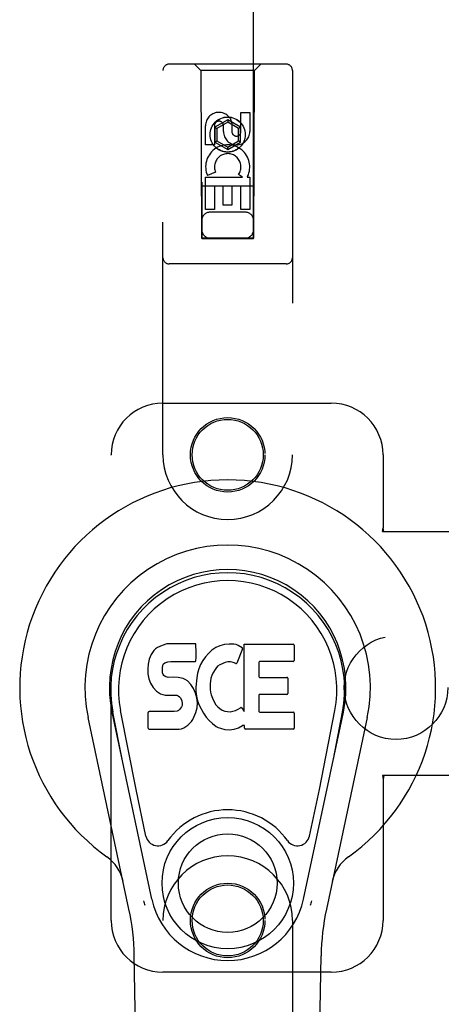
# Model space of a CAD drawing. Header units: inches. Extents: x 0 to 204, y 0 to 132.
# Tile 7 of 118: x 96.04 to 98.1, y 47.93 to 52.69. Entities that reach past the tile are written whole.
import ezdxf

# ---------------------------------------------------------------- set-up
doc = ezdxf.new("R2010")
doc.units = ezdxf.units.IN
doc.header["$LTSCALE"] = 11.243375
doc.header["$MEASUREMENT"] = 0
doc.linetypes.add('HIDDEN', pattern=[0.2, 0.1, -0.1])
doc.layers.add('DOOR_ASSEMBLY', color=7, linetype='CONTINUOUS')
doc.layers.add('SUBPANEL', color=7, linetype='CONTINUOUS')

msp = doc.modelspace()

# ---------------------------------------------------------------- linework, layer by layer
at = {"layer": 'DOOR_ASSEMBLY', "color": 8, "linetype": 'HIDDEN'}
for p, q in [((96.9163, 85.632), (96.9163, 51.6303)), ((97.1663, 51.6303), (97.1663, 85.632)), ((96.7288, 50.5845), (96.7288, 52.442)), ((97.3238, 52.472), (96.7588, 52.472)), ((96.9113, 52.442), (96.8813, 52.472)), ((97.1713, 52.442), (96.9113, 52.442)), ((96.9113, 52.442), (96.9148, 51.632)), ((97.1678, 51.632), (97.1713, 52.442)), ((97.1713, 52.442), (97.2013, 52.472)), ((97.3538, 52.442), (97.3538, 50.5845)), ((97.1054, 52.2386), (97.1478, 52.2386)), ((97.1054, 52.1462), (97.1054, 52.2386)), ((97.1478, 52.2386), (97.1478, 52.1462)), ((97.0413, 52.2039), (96.9788, 52.1678)), ((97.0413, 52.1923), (96.9888, 52.162)), ((97.1038, 52.1678), (97.0413, 52.2039)), ((97.0413, 52.2039), (97.0413, 52.1923)), ((97.0938, 52.162), (97.0413, 52.1923)), ((96.9346, 52.0823), (96.9346, 52.1747)), ((96.9771, 52.1747), (96.9771, 52.0823)), ((96.9788, 52.1678), (96.9888, 52.162)), ((96.9788, 52.1678), (96.9788, 52.0956)), ((96.9888, 52.162), (96.9888, 52.1014)), ((97.0209, 52.1462), (97.0209, 52.1747)), ((97.0619, 52.1885), (97.0619, 52.1422)), ((97.1038, 52.1678), (97.0938, 52.162)), ((97.0938, 52.1014), (97.0938, 52.162)), ((97.1038, 52.0956), (97.1038, 52.1678)), ((96.9788, 52.0956), (96.9888, 52.1014)), ((96.9788, 52.0956), (97.0413, 52.0595)), ((96.9888, 52.1014), (97.0413, 52.0711)), ((97.0413, 52.0711), (97.0938, 52.1014)), ((97.0413, 52.0595), (97.1038, 52.0956)), ((97.1038, 52.0956), (97.0938, 52.1014)), ((96.9771, 52.0823), (96.9346, 52.0823)), ((97.0413, 52.0595), (97.0413, 52.0711)), ((96.9346, 51.926), (97.1122, 51.926)), ((96.9346, 51.7699), (96.9346, 51.926)), ((96.9827, 51.9504), (96.9436, 51.9335)), ((97.1122, 51.926), (97.0937, 51.939)), ((97.1373, 51.9295), (97.1356, 51.926)), ((97.1356, 51.926), (97.1478, 51.926)), ((97.1478, 51.926), (97.1478, 51.7699)), ((97.1688, 51.882), (96.9137, 51.882)), ((97.0195, 51.8834), (96.9771, 51.8834)), ((96.9771, 51.8834), (96.9771, 51.7699)), ((97.0195, 51.7912), (97.0195, 51.8834)), ((97.1054, 51.8834), (97.0619, 51.8834)), ((97.0619, 51.8834), (97.0619, 51.7912)), ((97.1054, 51.7699), (97.1054, 51.8834)), ((96.9771, 51.7699), (96.9346, 51.7699)), ((97.0619, 51.7912), (97.0195, 51.7912)), ((97.1478, 51.7699), (97.1054, 51.7699)), ((97.1263, 51.757), (96.9563, 51.757)), ((96.9148, 51.632), (97.1678, 51.632)), ((96.9163, 51.6334), (97.1663, 51.6334)), ((96.9163, 51.6303), (97.1663, 51.6303)), ((97.3238, 51.507), (96.7588, 51.507)), ((96.7288, 50.8345), (97.5413, 50.8345)), ((96.4788, 48.3345), (96.4788, 50.5845)), ((97.7913, 50.5845), (97.7913, 50.2314)), ((97.7882, 50.2145), (97.7913, 50.2314)), ((97.7882, 50.2145), (98.1092, 50.2145)), ((97.7957, 50.2145), (97.7913, 50.2314)), ((98.1092, 49.0345), (97.7882, 49.0345)), ((97.7882, 49.0345), (97.7913, 49.0177)), ((97.7957, 49.0345), (97.7913, 49.0177)), ((97.7913, 49.0177), (97.7913, 48.3345)), ((96.7288, 46.477), (96.7288, 48.3345)), ((97.3538, 48.3345), (97.3538, 46.477)), ((97.5413, 48.0845), (96.7288, 48.0845))]:
    msp.add_line(p, q, dxfattribs=at)
at = {"layer": 'DOOR_ASSEMBLY', "color": 7, "linetype": 'Continuous'}
for p, q in [((96.7482, 49.6709), (96.7248, 49.6636)), ((96.8878, 49.6709), (96.7482, 49.6709)), ((96.8894, 49.6281), (96.8878, 49.6709)), ((97.048, 49.6695), (97.0259, 49.6673)), ((97.0705, 49.6691), (97.048, 49.6695)), ((97.0816, 49.6674), (97.0705, 49.6691)), ((97.121, 49.6689), (97.3578, 49.6689)), ((97.121, 49.3437), (97.121, 49.6689)), ((96.685, 49.6394), (96.6713, 49.6197)), ((96.6936, 49.6473), (96.685, 49.6394)), ((96.7032, 49.6539), (96.6936, 49.6473)), ((96.7248, 49.6636), (96.7032, 49.6539)), ((96.8885, 49.6044), (96.8894, 49.6281)), ((96.9491, 49.6253), (96.9344, 49.6086)), ((96.9654, 49.6406), (96.9491, 49.6253)), ((96.9836, 49.6536), (96.9654, 49.6406)), ((97.004, 49.6624), (96.9836, 49.6536)), ((97.0259, 49.6673), (97.004, 49.6624)), ((97.0922, 49.664), (97.0816, 49.6674)), ((97.1122, 49.6468), (97.0861, 49.5786)), ((97.1108, 49.6519), (97.0922, 49.664)), ((97.3623, 49.6644), (97.3623, 49.59)), ((96.6569, 49.5738), (96.6552, 49.5502)), ((96.6621, 49.5972), (96.6569, 49.5738)), ((96.6713, 49.6197), (96.6621, 49.5972)), ((96.7289, 49.5685), (96.7321, 49.5752)), ((96.7321, 49.5752), (96.7378, 49.5801)), ((96.7378, 49.5801), (96.7522, 49.5845)), ((96.7522, 49.5845), (96.767, 49.5857)), ((96.767, 49.5857), (96.8799, 49.5857)), ((96.8799, 49.5857), (96.8855, 49.5861)), ((96.8855, 49.5861), (96.8873, 49.5915)), ((96.8873, 49.5915), (96.8885, 49.6044)), ((96.9215, 49.5904), (96.9106, 49.5709)), ((96.9344, 49.6086), (96.9215, 49.5904)), ((97.0284, 49.5811), (97.0034, 49.5705)), ((97.0412, 49.5843), (97.0284, 49.5811)), ((97.0545, 49.5842), (97.0412, 49.5843)), ((97.0676, 49.581), (97.0545, 49.5842)), ((97.0801, 49.5761), (97.0676, 49.581)), ((97.1911, 49.5811), (97.1911, 49.5136)), ((97.3578, 49.5856), (97.1956, 49.5856)), ((96.6552, 49.5502), (96.6559, 49.5263)), ((96.6559, 49.5263), (96.6599, 49.5027)), ((96.7262, 49.5384), (96.7269, 49.5535)), ((96.7269, 49.5308), (96.7262, 49.5384)), ((96.7269, 49.5535), (96.7289, 49.5685)), ((96.7292, 49.5238), (96.7269, 49.5308)), ((96.8961, 49.5289), (96.8919, 49.5069)), ((96.9021, 49.5503), (96.8961, 49.5289)), ((96.9106, 49.5709), (96.9021, 49.5503)), ((96.9703, 49.5295), (96.9645, 49.5176)), ((96.9844, 49.5526), (96.9703, 49.5295)), ((96.9927, 49.563), (96.9844, 49.5526)), ((97.0034, 49.5705), (96.9927, 49.563)), ((96.6599, 49.5027), (96.6682, 49.4805)), ((96.6682, 49.4805), (96.681, 49.4603)), ((96.7337, 49.5177), (96.7292, 49.5238)), ((96.7399, 49.5133), (96.7337, 49.5177)), ((96.7543, 49.5093), (96.7399, 49.5133)), ((96.7783, 49.5101), (96.7543, 49.5093)), ((96.8022, 49.5088), (96.7783, 49.5101)), ((96.8257, 49.5037), (96.8022, 49.5088)), ((96.8367, 49.4989), (96.8257, 49.5037)), ((96.8465, 49.492), (96.8367, 49.4989)), ((96.8637, 49.4752), (96.8465, 49.492)), ((96.8919, 49.5069), (96.8873, 49.4625)), ((96.9574, 49.4782), (96.9567, 49.4513)), ((96.9607, 49.505), (96.9574, 49.4782)), ((96.9645, 49.5176), (96.9607, 49.505)), ((97.1956, 49.5092), (97.3269, 49.5092)), ((97.3314, 49.5047), (97.3314, 49.4316)), ((96.681, 49.4603), (96.6974, 49.443)), ((96.6974, 49.443), (96.7172, 49.4299)), ((96.8768, 49.4552), (96.8637, 49.4752)), ((96.8863, 49.433), (96.8768, 49.4552)), ((96.8925, 49.4099), (96.8863, 49.433)), ((96.8873, 49.4625), (96.8882, 49.4403)), ((96.8882, 49.4403), (96.8914, 49.4183)), ((96.9567, 49.4513), (96.958, 49.4381)), ((96.958, 49.4381), (96.9611, 49.4253)), ((96.7172, 49.4299), (96.7284, 49.4257)), ((96.7284, 49.4257), (96.74, 49.4237)), ((96.74, 49.4237), (96.7875, 49.4232)), ((96.7875, 49.4232), (96.7951, 49.4225)), ((96.7951, 49.4225), (96.8021, 49.4201)), ((96.8021, 49.4201), (96.8081, 49.4155)), ((96.8081, 49.4155), (96.813, 49.4096)), ((96.813, 49.4096), (96.8196, 49.396)), ((96.8196, 49.396), (96.822, 49.3809)), ((96.8914, 49.4183), (96.8959, 49.3964)), ((96.895, 49.386), (96.8925, 49.4099)), ((96.8934, 49.3621), (96.895, 49.386)), ((96.8959, 49.3964), (96.903, 49.3753)), ((96.9611, 49.4253), (96.9713, 49.4005)), ((96.9713, 49.4005), (96.9846, 49.3773)), ((97.1924, 49.4226), (97.1924, 49.3451)), ((97.3269, 49.4271), (97.1969, 49.4271)), ((96.6755, 48.4371), (96.4829, 49.3405)), ((96.5312, 49.1142), (96.4868, 49.3414)), ((96.5987, 48.9674), (96.5241, 49.3486)), ((96.6577, 49.2643), (96.6577, 49.3392)), ((96.7214, 49.3442), (96.6621, 49.3437)), ((96.7823, 49.3445), (96.7214, 49.3442)), ((96.7974, 49.3457), (96.7823, 49.3445)), ((96.8038, 49.3491), (96.7974, 49.3457)), ((96.8094, 49.3544), (96.8038, 49.3491)), ((96.8187, 49.3664), (96.8094, 49.3544)), ((96.8212, 49.3733), (96.8187, 49.3664)), ((96.822, 49.3809), (96.8212, 49.3733)), ((96.8785, 49.3165), (96.8872, 49.3389)), ((96.8872, 49.3389), (96.8934, 49.3621)), ((96.903, 49.3753), (96.9243, 49.336)), ((96.9243, 49.336), (96.9369, 49.3176)), ((96.9846, 49.3773), (96.9934, 49.3673)), ((96.9934, 49.3673), (97.0035, 49.3584)), ((97.0035, 49.3584), (97.0146, 49.351)), ((97.0146, 49.351), (97.027, 49.3462)), ((97.027, 49.3462), (97.0402, 49.3439)), ((97.0402, 49.3439), (97.0536, 49.3433)), ((97.0536, 49.3433), (97.0667, 49.3453)), ((97.0667, 49.3453), (97.0795, 49.3494)), ((97.0795, 49.3494), (97.0917, 49.3549)), ((97.0917, 49.3549), (97.1027, 49.3623)), ((97.1092, 49.3613), (97.121, 49.3437)), ((97.1969, 49.3406), (97.3585, 49.3406)), ((97.3629, 49.3361), (97.3629, 49.264)), ((97.4071, 48.4371), (97.5996, 49.3405)), ((97.4838, 48.9674), (97.5584, 49.3486)), ((97.5514, 49.1142), (97.5957, 49.3414)), ((96.5647, 48.39), (96.3674, 49.3159)), ((96.8495, 49.2789), (96.8664, 49.2958)), ((96.8664, 49.2958), (96.8732, 49.3057)), ((96.8732, 49.3057), (96.8785, 49.3165)), ((96.9369, 49.3176), (96.9515, 49.301)), ((96.9515, 49.301), (96.9681, 49.286)), ((97.7151, 49.3159), (97.5178, 48.39)), ((96.6625, 49.2595), (96.8065, 49.2595)), ((96.8065, 49.2595), (96.8185, 49.2611)), ((96.8185, 49.2611), (96.8296, 49.2651)), ((96.8296, 49.2651), (96.8495, 49.2789)), ((96.9681, 49.286), (96.9857, 49.2722)), ((96.9857, 49.2722), (96.9955, 49.2671)), ((96.9955, 49.2671), (97.006, 49.2634)), ((97.006, 49.2634), (97.0278, 49.2578)), ((97.0278, 49.2578), (97.0498, 49.2553)), ((97.0498, 49.2553), (97.0719, 49.2584)), ((97.0719, 49.2584), (97.0932, 49.2652)), ((97.0932, 49.2652), (97.1122, 49.2768)), ((97.1122, 49.2768), (97.1124, 49.2769)), ((97.1229, 49.2769), (97.1124, 49.2769)), ((97.1229, 49.264), (97.1229, 49.2769)), ((97.3585, 49.2595), (97.1274, 49.2595)), ((96.6466, 48.7423), (96.5987, 48.9674)), ((97.4359, 48.7423), (97.4838, 48.9674)), ((96.6627, 44.0251), (96.5905, 48.1644)), ((97.4198, 44.0251), (97.492, 48.1644))]:
    msp.add_line(p, q, dxfattribs=at)
for points in [[(96.643, 48.4066), (96.6413, 48.4121), (96.6397, 48.4177), (96.6382, 48.4233), (96.637, 48.4289)], [(97.4456, 48.4289), (97.4443, 48.4233), (97.4429, 48.4177), (97.4413, 48.4121), (97.4395, 48.4066)]]:
    msp.add_lwpolyline(points, dxfattribs=at)
at = {"layer": 'DOOR_ASSEMBLY', "color": 8, "linetype": 'HIDDEN'}
for centre, radius in [((97.0413, 52.132), 0.085), ((97.0413, 52.132), 0.0845), ((97.0413, 50.5845), 0.18), ((97.0413, 50.5845), 0.1715), ((97.0413, 48.3345), 0.18), ((97.0413, 48.3345), 0.1715)]:
    msp.add_circle(centre, radius, dxfattribs=at)
at = {"layer": 'DOOR_ASSEMBLY', "color": 7, "linetype": 'Continuous'}
for radius in [0.3169, 0.2382]:
    msp.add_circle((97.0413, 48.515), radius, dxfattribs=at)
at = {"layer": 'DOOR_ASSEMBLY', "color": 8, "linetype": 'HIDDEN'}
for centre, radius, start, end in [((96.7588, 52.442), 0.03, 90, 180), ((97.3238, 52.442), 0.03, 0, 90), ((96.999, 52.1748), 0.0644, 12.2995, 180.0775), ((96.999, 52.1747), 0.0219, 359.9011, 180), ((97.0844, 52.1462), 0.0635, 180, 360), ((97.0835, 52.1462), 0.0219, 190.307, 360), ((97.0414, 51.9758), 0.1065, 334.2636, 203.4027), ((97.0414, 51.9758), 0.0639, 324.8895, 203.4026), ((96.9563, 51.717), 0.04, 90, 180), ((97.1263, 51.717), 0.04, 0, 90), ((96.9563, 51.672), 0.04, 180, 270), ((97.1263, 51.672), 0.04, 270, 360), ((96.7588, 51.537), 0.03, 180, 270), ((97.3238, 51.537), 0.03, 270, 360), ((96.7288, 50.5845), 0.25, 90, 180), ((97.5413, 50.5845), 0.25, 0, 90), ((97.0413, 50.5845), 0.3125, 180, 360), ((97.0413, 48.3345), 0.3125, 0, 180), ((96.7288, 48.3345), 0.25, 180, 270), ((97.5413, 48.3345), 0.25, 270, 360)]:
    msp.add_arc(centre, radius, start, end, dxfattribs=at)
at = {"layer": 'DOOR_ASSEMBLY', "color": 7, "linetype": 'Continuous'}
for centre, radius, start, end in [((97.0413, 49.4595), 1.0039, 305.5066, 234.4934), ((97.0413, 49.4595), 0.689, 347.9703, 192.0297), ((97.0413, 49.4595), 0.5709, 347.9703, 192.0297), ((97.0413, 49.4497), 0.5269, 348.9402, 191.0594), ((97.3578, 49.6644), 0.00448, 0, 90), ((97.1081, 49.6484), 0.00448, 339.0016, 51.8729), ((97.0819, 49.5802), 0.00448, 246.1578, 339.0016), ((97.1956, 49.5811), 0.00448, 90, 180), ((97.3578, 49.59), 0.00448, 270, 360), ((97.1956, 49.5136), 0.00448, 180, 270), ((97.3269, 49.5047), 0.00448, 0, 90), ((97.3269, 49.4316), 0.00448, 270, 360), ((97.1969, 49.4226), 0.00448, 90, 180), ((96.6621, 49.3392), 0.00448, 90, 180.0119), ((97.1054, 49.3587), 0.00448, 34.0893, 127.3444), ((97.1969, 49.3451), 0.00448, 180, 270), ((97.3585, 49.3361), 0.00448, 0, 90), ((96.6625, 49.2643), 0.00483, 180, 270), ((97.1274, 49.264), 0.00448, 180, 270), ((97.3585, 49.264), 0.00448, 270, 360), ((97.0413, 48.515), 0.3543, 35.4237, 144.5763), ((96.7044, 48.7546), 0.0591, 192.0297, 324.5763), ((97.3781, 48.7546), 0.0591, 215.4237, 347.9703), ((96.3438, 48.482), 0.1969, 12.0297, 54.4934), ((97.7387, 48.482), 0.1969, 125.5066, 167.9703), ((97.0413, 48.515), 0.374, 192.0297, 347.9703), ((95.4096, 48.1438), 1.1811, 1, 12.0297), ((98.6729, 48.1438), 1.1811, 167.9703, 179)]:
    msp.add_arc(centre, radius, start, end, dxfattribs=at)
msp.add_ellipse((97.0413, 49.4497), major_axis=(0, 0.565), ratio=0.999848, start_param=-1.76365, end_param=1.76365, dxfattribs=at)
at = {"layer": 'SUBPANEL', "color": 8, "linetype": 'HIDDEN'}
msp.add_circle((97.8538, 49.4595), 0.25, dxfattribs=at)

doc.saveas('drawing.dxf')
